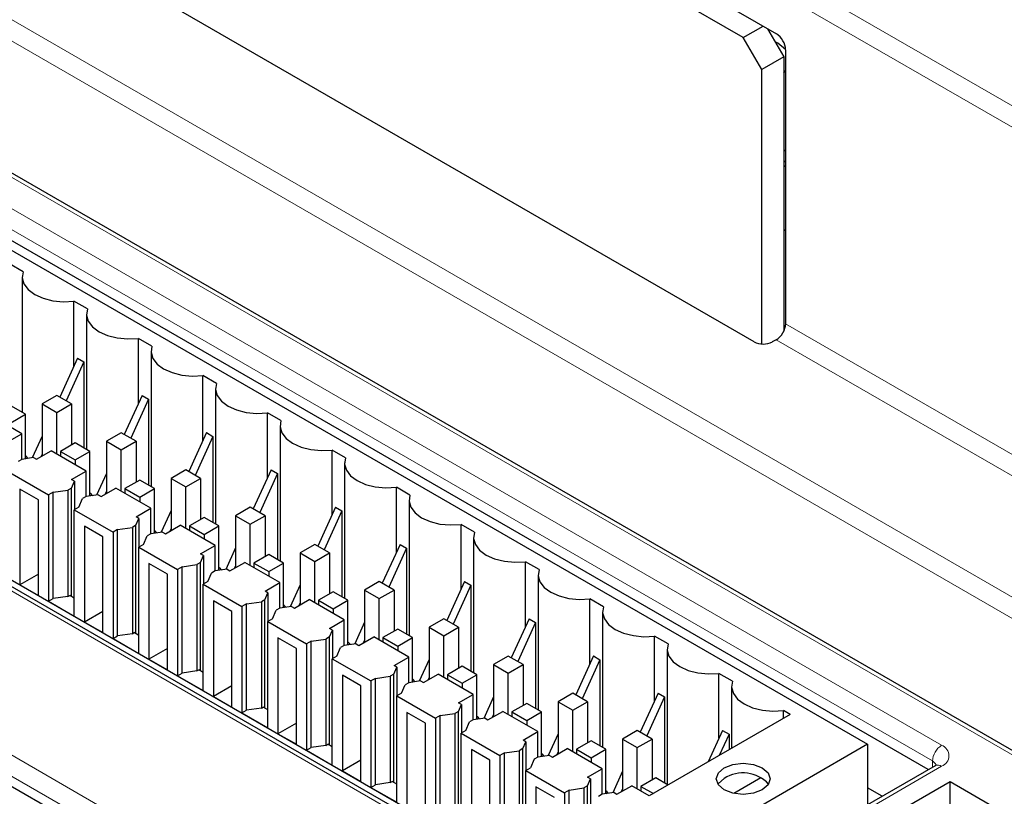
# Paper-space layout 'Blatt2' of a CAD drawing. Header units: millimetres. Extents: x 5 to 418, y 2 to 292.
# Tile 42 of 66: x 102 to 117, y 205 to 217. Entities that reach past the tile are written whole.
import ezdxf

# ---------------------------------------------------------------- set-up
doc = ezdxf.new("R2010")
doc.units = ezdxf.units.MM

psp = doc.layouts.new('Blatt2')

# ---------------------------------------------------------------- linework, layer by layer
at = {"color": 7, "linetype": 'Continuous', "lineweight": 18}
for p, q in [((103.018, 223.926), (131.345, 207.573)), ((131.208, 207.328), (102.875, 223.685)), ((99.874, 218.201), (130.704, 200.404)), ((130.561, 200.159), (99.734, 217.956)), ((130.814, 197.919), (97.916, 216.91)), ((100.26, 215.079), (116.24, 205.854)), ((116.099, 205.612), (100.118, 214.837)), ((113.846, 212.323), (120.041, 208.747)), ((111.154, 202.918), (95.174, 212.143)), ((120.041, 208.421), (113.703, 212.08)), ((98.945, 207.446), (116.906, 197.078)), ((116.764, 196.836), (98.804, 207.204)), ((116.24, 205.53), (111.715, 202.918)), ((116.098, 205.515), (116.099, 205.612))]:
    psp.add_line(p, q, dxfattribs=at)
at = {"color": 7, "linetype": 'Continuous', "lineweight": 25}
for p, q in [((102.933, 222.995), (113.705, 216.777)), ((113.196, 216.719), (102.9, 222.662)), ((113.362, 212.048), (102.597, 218.262)), ((130.814, 197.986), (98.016, 216.92)), ((113.196, 216.719), (113.5, 216.895)), ((113.57, 216.854), (113.818, 216.425)), ((113.479, 216.229), (113.196, 216.719)), ((113.818, 216.425), (113.479, 216.229)), ((113.818, 216.425), (113.818, 212.21)), ((113.846, 216.532), (113.846, 212.323)), ((113.479, 212.015), (113.479, 216.229)), ((113.818, 216.178), (113.846, 216.208)), ((99.266, 215.012), (115.105, 205.868)), ((113.846, 214.988), (113.818, 214.972)), ((113.818, 214.809), (113.846, 214.825)), ((113.846, 214.735), (113.818, 214.751)), ((116.035, 205.479), (100.116, 214.67)), ((113.818, 213.771), (113.846, 213.755)), ((102.142, 213.123), (101.934, 213.243)), ((102.127, 213.044), (102.127, 210.966)), ((103.131, 212.552), (102.924, 212.671)), ((102.924, 211.676), (102.924, 212.671)), ((103.117, 212.473), (103.117, 210.395)), ((111.254, 202.927), (95.274, 212.153)), ((104.121, 211.98), (103.914, 212.1)), ((103.914, 211.105), (103.914, 212.1)), ((113.703, 212.08), (113.642, 212.046)), ((111.483, 202.891), (95.893, 211.891)), ((104.107, 211.901), (104.107, 209.823)), ((102.978, 211.796), (102.706, 211.197)), ((103.077, 211.739), (102.805, 211.14)), ((102.978, 211.796), (103.077, 211.739)), ((103.077, 211.739), (103.077, 210.418)), ((105.111, 211.409), (104.904, 211.528)), ((104.904, 210.534), (104.904, 211.528)), ((105.097, 211.33), (105.097, 209.252)), ((102.66, 211.223), (102.434, 211.093)), ((102.886, 211.093), (102.66, 211.223)), ((103.968, 211.224), (103.696, 210.626)), ((104.067, 211.167), (103.795, 210.568)), ((103.968, 211.224), (104.067, 211.167)), ((104.067, 211.167), (104.067, 209.846)), ((102.179, 210.936), (101.953, 211.067)), ((102.434, 211.093), (102.66, 210.962)), ((102.434, 211.093), (102.434, 210.293)), ((102.66, 210.962), (102.886, 211.093)), ((102.66, 210.326), (102.66, 210.962)), ((102.886, 211.093), (102.886, 210.463)), ((102.123, 210.636), (101.585, 210.946)), ((101.953, 210.805), (102.179, 210.936)), ((102.179, 210.252), (102.179, 210.936)), ((106.101, 210.837), (105.894, 210.957)), ((105.894, 209.962), (105.894, 210.957)), ((106.087, 210.758), (106.087, 208.68)), ((101.896, 210.505), (102.123, 210.636)), ((102.123, 210.244), (102.123, 210.636)), ((102.434, 210.6), (102.282, 210.266)), ((103.65, 210.652), (103.424, 210.521)), ((103.424, 210.521), (103.65, 210.391)), ((103.424, 210.521), (103.424, 209.721)), ((103.876, 210.521), (103.65, 210.652)), ((103.65, 210.391), (103.876, 210.521)), ((103.876, 210.521), (103.876, 209.891)), ((104.958, 210.653), (104.686, 210.054)), ((105.057, 210.596), (104.785, 209.997)), ((104.958, 210.653), (105.057, 210.596)), ((105.057, 210.596), (105.057, 209.275)), ((102.349, 210.244), (102.575, 210.374)), ((103.113, 210.064), (102.575, 210.374)), ((102.943, 210.495), (102.717, 210.365)), ((102.717, 210.365), (102.943, 210.234)), ((102.717, 210.365), (102.717, 210.293)), ((103.169, 210.365), (102.943, 210.495)), ((102.943, 210.234), (103.169, 210.365)), ((103.169, 209.68), (103.169, 210.365)), ((103.65, 209.754), (103.65, 210.391)), ((107.091, 210.266), (106.884, 210.385)), ((106.884, 209.391), (106.884, 210.385)), ((102.122, 210.243), (102.066, 210.211)), ((102.304, 210.27), (102.122, 210.243)), ((102.19, 210.253), (102.179, 210.26)), ((102.304, 210.27), (102.349, 210.244)), ((102.434, 210.325), (102.414, 210.281)), ((102.943, 210.234), (102.943, 210.162)), ((102.886, 209.934), (103.113, 210.064)), ((103.113, 209.672), (103.113, 210.064)), ((104.64, 210.08), (104.414, 209.95)), ((104.866, 209.95), (104.64, 210.08)), ((105.948, 210.081), (105.675, 209.483)), ((105.948, 210.081), (106.047, 210.024)), ((107.077, 210.187), (107.077, 208.109)), ((101.939, 210.04), (102.533, 209.697)), ((102.885, 209.803), (102.931, 209.908)), ((102.931, 209.908), (102.886, 209.934)), ((102.931, 209.908), (102.931, 209.469)), ((103.424, 210.028), (103.272, 209.695)), ((103.933, 209.924), (103.706, 209.793)), ((104.159, 209.793), (103.933, 209.924)), ((104.414, 209.95), (104.64, 209.819)), ((104.414, 209.95), (104.414, 209.15)), ((104.64, 209.819), (104.866, 209.95)), ((104.866, 209.95), (104.866, 209.32)), ((106.047, 210.024), (105.774, 209.425)), ((106.047, 210.024), (106.047, 208.703)), ((102.094, 209.787), (102.094, 208.317)), ((102.377, 209.623), (102.094, 209.787)), ((102.603, 209.738), (102.83, 209.77)), ((102.885, 209.803), (102.83, 209.77)), ((102.83, 209.77), (102.83, 208.137)), ((102.885, 208.138), (102.885, 209.803)), ((103.339, 209.672), (103.565, 209.803)), ((103.424, 209.753), (103.404, 209.71)), ((104.102, 209.493), (103.565, 209.803)), ((103.706, 209.793), (103.933, 209.662)), ((103.706, 209.793), (103.706, 209.721)), ((103.933, 209.662), (104.159, 209.793)), ((104.159, 209.109), (104.159, 209.793)), ((104.64, 209.183), (104.64, 209.819)), ((108.081, 209.694), (107.874, 209.814)), ((107.874, 208.819), (107.874, 209.814)), ((102.377, 208.154), (102.377, 209.623)), ((102.603, 209.738), (102.533, 209.697)), ((102.533, 209.697), (102.533, 208.064)), ((102.603, 208.105), (102.603, 209.738)), ((103, 209.509), (103.056, 209.64)), ((103.112, 209.672), (103.056, 209.64)), ((103.294, 209.698), (103.112, 209.672)), ((103.18, 209.682), (103.169, 209.688)), ((103.294, 209.698), (103.339, 209.672)), ((103.933, 209.662), (103.933, 209.591)), ((108.067, 209.615), (108.067, 207.537)), ((103, 209.509), (102.929, 209.468)), ((102.929, 207.835), (102.929, 209.468)), ((102.929, 209.468), (103.523, 209.125)), ((103.876, 209.362), (104.102, 209.493)), ((104.102, 209.101), (104.102, 209.493)), ((104.414, 209.457), (104.262, 209.124)), ((105.63, 209.509), (105.404, 209.378)), ((105.856, 209.378), (105.63, 209.509)), ((106.938, 209.51), (106.665, 208.911)), ((107.037, 209.453), (106.764, 208.854)), ((106.938, 209.51), (107.037, 209.453)), ((107.037, 209.453), (107.037, 208.132)), ((103.875, 209.231), (103.921, 209.336)), ((103.921, 209.336), (103.876, 209.362)), ((103.921, 209.336), (103.921, 208.898)), ((104.923, 209.352), (104.696, 209.222)), ((105.149, 209.222), (104.923, 209.352)), ((105.404, 209.378), (105.63, 209.248)), ((105.404, 209.378), (105.404, 208.578)), ((105.63, 209.248), (105.856, 209.378)), ((105.856, 209.378), (105.856, 208.748)), ((103.367, 209.052), (103.084, 209.215)), ((103.084, 209.215), (103.084, 207.745)), ((103.593, 209.166), (103.523, 209.125)), ((103.593, 209.166), (103.82, 209.199)), ((103.593, 207.533), (103.593, 209.166)), ((103.875, 209.231), (103.82, 209.199)), ((103.82, 209.199), (103.82, 207.566)), ((103.875, 207.566), (103.875, 209.231)), ((104.329, 209.101), (104.555, 209.232)), ((104.414, 209.182), (104.394, 209.138)), ((105.092, 208.921), (104.555, 209.232)), ((104.696, 209.222), (104.923, 209.091)), ((104.696, 209.222), (104.696, 209.15)), ((104.923, 209.091), (105.149, 209.222)), ((105.149, 208.537), (105.149, 209.222)), ((105.63, 208.611), (105.63, 209.248)), ((109.071, 209.123), (108.864, 209.242)), ((108.864, 208.248), (108.864, 209.242)), ((103.367, 207.582), (103.367, 209.052)), ((103.523, 209.125), (103.523, 207.492)), ((103.989, 208.938), (104.046, 209.068)), ((104.102, 209.1), (104.046, 209.068)), ((104.284, 209.127), (104.102, 209.1)), ((104.17, 209.11), (104.159, 209.117)), ((104.284, 209.127), (104.329, 209.101)), ((104.923, 209.091), (104.923, 209.019)), ((109.057, 209.044), (109.057, 206.966)), ((103.989, 208.938), (103.919, 208.897)), ((103.919, 207.264), (103.919, 208.897)), ((103.919, 208.897), (104.512, 208.554)), ((104.866, 208.791), (105.092, 208.921)), ((105.092, 208.529), (105.092, 208.921)), ((105.404, 208.885), (105.252, 208.552)), ((106.62, 208.938), (106.393, 208.807)), ((106.846, 208.807), (106.62, 208.938)), ((107.928, 208.938), (107.655, 208.34)), ((108.027, 208.881), (107.754, 208.283)), ((107.928, 208.938), (108.027, 208.881)), ((108.027, 208.881), (108.027, 207.56)), ((104.865, 208.66), (104.911, 208.765)), ((104.911, 208.765), (104.866, 208.791)), ((104.911, 208.765), (104.911, 208.326)), ((105.913, 208.781), (105.686, 208.65)), ((106.139, 208.65), (105.913, 208.781)), ((106.393, 208.807), (106.62, 208.676)), ((106.393, 208.807), (106.393, 208.007)), ((106.62, 208.676), (106.846, 208.807)), ((106.846, 208.807), (106.846, 208.177)), ((104.074, 208.644), (104.074, 207.174)), ((104.357, 208.48), (104.074, 208.644)), ((104.583, 208.595), (104.512, 208.554)), ((104.512, 208.554), (104.512, 206.921)), ((104.583, 208.595), (104.81, 208.627)), ((104.583, 206.962), (104.583, 208.595)), ((104.865, 208.66), (104.81, 208.627)), ((104.81, 208.627), (104.81, 206.994)), ((104.865, 206.995), (104.865, 208.66)), ((105.274, 208.555), (105.092, 208.529)), ((105.16, 208.539), (105.149, 208.545)), ((105.274, 208.555), (105.318, 208.529)), ((105.318, 208.529), (105.545, 208.66)), ((105.404, 208.61), (105.384, 208.567)), ((106.082, 208.35), (105.545, 208.66)), ((105.686, 208.65), (105.913, 208.52)), ((105.686, 208.65), (105.686, 208.578)), ((105.913, 208.52), (106.139, 208.65)), ((106.139, 207.966), (106.139, 208.65)), ((106.62, 208.04), (106.62, 208.676)), ((110.061, 208.551), (109.853, 208.671)), ((109.853, 207.676), (109.853, 208.671)), ((102.377, 208.48), (102.094, 208.317)), ((104.357, 207.011), (104.357, 208.48)), ((104.979, 208.366), (105.036, 208.497)), ((105.092, 208.529), (105.036, 208.497)), ((105.913, 208.52), (105.913, 208.448)), ((110.047, 208.472), (110.047, 206.394)), ((102.094, 208.317), (102.377, 208.154)), ((104.979, 208.366), (104.909, 208.325)), ((104.909, 206.692), (104.909, 208.325)), ((104.909, 208.325), (105.502, 207.982)), ((105.856, 208.219), (106.082, 208.35)), ((106.082, 207.958), (106.082, 208.35)), ((106.393, 208.314), (106.242, 207.981)), ((107.61, 208.366), (107.383, 208.235)), ((107.836, 208.235), (107.61, 208.366)), ((108.918, 208.367), (108.645, 207.768)), ((109.017, 208.31), (108.744, 207.711)), ((108.918, 208.367), (109.017, 208.31)), ((109.017, 208.31), (109.017, 206.989)), ((102.533, 208.064), (102.603, 208.105)), ((102.83, 208.137), (102.603, 208.105)), ((102.83, 208.137), (102.858, 208.154)), ((102.929, 208.113), (102.858, 208.154)), ((105.855, 208.088), (105.8, 208.056)), ((105.855, 208.088), (105.901, 208.194)), ((105.855, 206.423), (105.855, 208.088)), ((105.901, 208.194), (105.856, 208.219)), ((105.901, 208.194), (105.901, 207.755)), ((106.308, 207.958), (106.535, 208.089)), ((107.072, 207.778), (106.535, 208.089)), ((106.903, 208.209), (106.676, 208.079)), ((107.129, 208.079), (106.903, 208.209)), ((107.383, 208.235), (107.61, 208.105)), ((107.383, 208.235), (107.383, 207.435)), ((107.61, 208.105), (107.836, 208.235)), ((107.61, 207.468), (107.61, 208.105)), ((107.836, 208.235), (107.836, 207.605)), ((111.051, 207.98), (110.843, 208.1)), ((110.843, 207.105), (110.843, 208.1)), ((102.533, 208.064), (102.929, 207.835)), ((105.347, 207.909), (105.064, 208.072)), ((105.064, 208.072), (105.064, 206.602)), ((105.573, 208.023), (105.502, 207.982)), ((105.502, 207.982), (105.502, 206.349)), ((105.573, 208.023), (105.8, 208.056)), ((105.573, 206.39), (105.573, 208.023)), ((105.8, 208.056), (105.8, 206.423)), ((106.082, 207.957), (106.026, 207.925)), ((106.264, 207.984), (106.082, 207.957)), ((106.15, 207.967), (106.139, 207.974)), ((106.264, 207.984), (106.308, 207.958)), ((106.393, 208.039), (106.374, 207.995)), ((106.676, 208.079), (106.903, 207.948)), ((106.676, 208.079), (106.676, 208.007)), ((106.903, 207.948), (107.129, 208.079)), ((106.903, 207.948), (106.903, 207.876)), ((107.129, 207.394), (107.129, 208.079)), ((103.367, 207.909), (103.084, 207.745)), ((105.347, 206.439), (105.347, 207.909)), ((105.969, 207.795), (105.899, 207.754)), ((105.969, 207.795), (106.026, 207.925)), ((108.6, 207.795), (108.373, 207.664)), ((108.826, 207.664), (108.6, 207.795)), ((109.908, 207.795), (109.635, 207.197)), ((109.908, 207.795), (110.007, 207.738)), ((111.037, 207.901), (111.037, 205.823)), ((103.084, 207.745), (103.367, 207.582)), ((105.899, 206.121), (105.899, 207.754)), ((105.899, 207.754), (106.492, 207.411)), ((106.846, 207.648), (107.072, 207.778)), ((106.891, 207.622), (106.846, 207.648)), ((107.072, 207.386), (107.072, 207.778)), ((107.383, 207.742), (107.232, 207.409)), ((107.893, 207.638), (107.666, 207.507)), ((108.119, 207.507), (107.893, 207.638)), ((108.373, 207.664), (108.6, 207.533)), ((108.373, 207.664), (108.373, 206.864)), ((108.6, 207.533), (108.826, 207.664)), ((108.826, 207.664), (108.826, 207.034)), ((110.007, 207.738), (109.734, 207.14)), ((110.007, 207.738), (110.007, 206.417)), ((97.965, 207.533), (115.784, 197.247)), ((103.523, 207.492), (103.593, 207.533)), ((103.523, 207.492), (103.919, 207.264)), ((103.82, 207.566), (103.593, 207.533)), ((103.82, 207.566), (103.848, 207.582)), ((103.919, 207.541), (103.848, 207.582)), ((106.337, 207.337), (106.054, 207.501)), ((106.054, 207.501), (106.054, 206.031)), ((106.563, 207.452), (106.789, 207.484)), ((106.845, 207.517), (106.789, 207.484)), ((106.789, 207.484), (106.789, 205.851)), ((106.845, 207.517), (106.891, 207.622)), ((106.845, 205.852), (106.845, 207.517)), ((106.891, 207.622), (106.891, 207.184)), ((107.298, 207.386), (107.525, 207.517)), ((108.062, 207.207), (107.525, 207.517)), ((107.666, 207.507), (107.893, 207.377)), ((107.666, 207.507), (107.666, 207.435)), ((107.893, 207.377), (108.119, 207.507)), ((108.119, 206.823), (108.119, 207.507)), ((108.6, 206.897), (108.6, 207.533)), ((112.041, 207.408), (111.833, 207.528)), ((111.833, 206.533), (111.833, 207.528)), ((104.357, 207.337), (104.074, 207.174)), ((106.337, 205.868), (106.337, 207.337)), ((106.563, 207.452), (106.492, 207.411)), ((106.492, 207.411), (106.492, 205.778)), ((106.563, 205.819), (106.563, 207.452)), ((106.959, 207.223), (107.016, 207.354)), ((107.071, 207.386), (107.016, 207.354)), ((107.254, 207.412), (107.071, 207.386)), ((107.14, 207.396), (107.129, 207.402)), ((107.254, 207.412), (107.298, 207.386)), ((107.383, 207.468), (107.364, 207.424)), ((107.893, 207.377), (107.893, 207.305)), ((106.959, 207.223), (106.889, 207.182)), ((106.889, 205.549), (106.889, 207.182)), ((106.889, 207.182), (107.482, 206.84)), ((107.836, 207.076), (108.062, 207.207)), ((108.062, 206.815), (108.062, 207.207)), ((109.59, 207.223), (109.363, 207.092)), ((109.816, 207.092), (109.59, 207.223)), ((110.898, 207.224), (110.625, 206.625)), ((110.898, 207.224), (110.997, 207.167)), ((112.027, 207.329), (112.027, 205.251)), ((104.074, 207.174), (104.357, 207.011)), ((107.835, 206.945), (107.881, 207.051)), ((107.881, 207.051), (107.836, 207.076)), ((107.881, 207.051), (107.881, 206.612)), ((108.373, 207.171), (108.222, 206.838)), ((108.883, 207.066), (108.656, 206.936)), ((109.109, 206.936), (108.883, 207.066)), ((109.363, 207.092), (109.59, 206.962)), ((109.363, 207.092), (109.363, 206.292)), ((109.59, 206.962), (109.816, 207.092)), ((109.816, 207.092), (109.816, 206.462)), ((110.997, 207.167), (110.724, 206.568)), ((110.997, 207.167), (110.997, 205.846)), ((104.512, 206.921), (104.583, 206.962)), ((104.512, 206.921), (104.909, 206.692)), ((104.81, 206.994), (104.583, 206.962)), ((104.81, 206.994), (104.838, 207.011)), ((104.909, 206.97), (104.838, 207.011)), ((107.327, 206.766), (107.044, 206.929)), ((107.044, 206.929), (107.044, 205.459)), ((107.553, 206.88), (107.482, 206.84)), ((107.553, 206.88), (107.779, 206.913)), ((107.553, 205.247), (107.553, 206.88)), ((107.835, 206.945), (107.779, 206.913)), ((107.779, 206.913), (107.779, 205.28)), ((107.835, 205.28), (107.835, 206.945)), ((108.288, 206.815), (108.515, 206.946)), ((108.373, 206.896), (108.354, 206.853)), ((109.052, 206.635), (108.515, 206.946)), ((108.656, 206.936), (108.883, 206.805)), ((108.656, 206.936), (108.656, 206.864)), ((108.883, 206.805), (109.109, 206.936)), ((109.109, 206.251), (109.109, 206.936)), ((109.59, 206.325), (109.59, 206.962)), ((113.031, 206.837), (112.823, 206.957)), ((112.823, 205.962), (112.823, 206.957)), ((105.347, 206.766), (105.064, 206.602)), ((107.327, 205.296), (107.327, 206.766)), ((107.482, 206.84), (107.482, 205.206)), ((107.949, 206.652), (108.006, 206.782)), ((108.061, 206.814), (108.006, 206.782)), ((108.244, 206.841), (108.061, 206.814)), ((108.13, 206.824), (108.119, 206.831)), ((108.244, 206.841), (108.288, 206.815)), ((108.883, 206.805), (108.883, 206.733)), ((113.017, 206.758), (113.017, 205.805)), ((105.064, 206.602), (105.347, 206.439)), ((107.949, 206.652), (107.879, 206.611)), ((107.879, 204.978), (107.879, 206.611)), ((107.879, 206.611), (108.472, 206.268)), ((108.826, 206.505), (109.052, 206.635)), ((109.052, 206.243), (109.052, 206.635)), ((109.363, 206.599), (109.212, 206.266)), ((110.58, 206.652), (110.353, 206.521)), ((110.806, 206.521), (110.58, 206.652)), ((111.888, 206.652), (111.615, 206.054)), ((111.987, 206.595), (111.714, 205.997)), ((111.888, 206.652), (111.987, 206.595)), ((111.987, 206.595), (111.987, 205.274)), ((105.8, 206.423), (105.828, 206.439)), ((105.899, 206.398), (105.828, 206.439)), ((108.825, 206.374), (108.871, 206.479)), ((108.871, 206.479), (108.826, 206.505)), ((108.871, 206.479), (108.871, 206.041)), ((109.872, 206.495), (109.646, 206.364)), ((110.099, 206.364), (109.872, 206.495)), ((110.353, 206.521), (110.58, 206.39)), ((110.353, 206.521), (110.353, 205.721)), ((110.58, 206.39), (110.806, 206.521)), ((110.806, 206.521), (110.806, 205.891)), ((105.502, 206.349), (105.573, 206.39)), ((105.502, 206.349), (105.899, 206.121)), ((105.8, 206.423), (105.573, 206.39)), ((108.034, 206.358), (108.034, 204.888)), ((108.317, 206.194), (108.034, 206.358)), ((108.543, 206.309), (108.472, 206.268)), ((108.543, 206.309), (108.769, 206.341)), ((108.543, 204.676), (108.543, 206.309)), ((108.825, 206.374), (108.769, 206.341)), ((108.769, 206.341), (108.769, 204.708)), ((108.825, 204.709), (108.825, 206.374)), ((109.278, 206.243), (109.505, 206.374)), ((109.363, 206.325), (109.344, 206.281)), ((110.042, 206.064), (109.505, 206.374)), ((109.646, 206.364), (109.872, 206.234)), ((109.646, 206.364), (109.646, 206.292)), ((109.872, 206.234), (110.099, 206.364)), ((110.099, 205.68), (110.099, 206.364)), ((110.58, 205.754), (110.58, 206.39)), ((113.917, 206.325), (111.753, 205.076)), ((113.917, 206.325), (113.813, 206.385)), ((113.813, 206.265), (113.813, 206.385)), ((106.337, 206.194), (106.054, 206.031)), ((108.317, 204.725), (108.317, 206.194)), ((108.472, 206.268), (108.472, 204.635)), ((108.939, 206.08), (108.996, 206.211)), ((109.051, 206.243), (108.996, 206.211)), ((109.234, 206.269), (109.051, 206.243)), ((109.12, 206.253), (109.109, 206.259)), ((109.234, 206.269), (109.278, 206.243)), ((109.872, 206.234), (109.872, 206.162)), ((106.054, 206.031), (106.337, 205.868)), ((108.939, 206.08), (108.868, 206.039)), ((108.868, 204.406), (108.868, 206.039)), ((108.868, 206.039), (109.462, 205.697)), ((109.816, 205.933), (110.042, 206.064)), ((110.042, 205.672), (110.042, 206.064)), ((110.353, 206.028), (110.202, 205.695)), ((111.57, 206.08), (111.343, 205.949)), ((111.796, 205.949), (111.57, 206.08)), ((112.878, 206.081), (112.658, 205.598)), ((112.977, 206.024), (112.827, 205.696)), ((112.878, 206.081), (112.977, 206.024)), ((112.977, 206.024), (112.977, 205.782)), ((106.789, 205.851), (106.563, 205.819)), ((106.789, 205.851), (106.818, 205.868)), ((106.889, 205.827), (106.818, 205.868)), ((109.815, 205.802), (109.861, 205.908)), ((109.861, 205.908), (109.816, 205.933)), ((109.861, 205.908), (109.861, 205.469)), ((110.862, 205.923), (110.636, 205.793)), ((111.089, 205.793), (110.862, 205.923)), ((111.343, 205.949), (111.57, 205.819)), ((111.343, 205.949), (111.343, 205.149)), ((111.57, 205.819), (111.796, 205.949)), ((111.796, 205.949), (111.796, 205.319)), ((115.105, 205.868), (112.135, 204.153)), ((115.105, 205.868), (115.105, 204.942)), ((106.492, 205.778), (106.563, 205.819)), ((106.492, 205.778), (106.889, 205.549)), ((109.307, 205.623), (109.024, 205.786)), ((109.024, 205.786), (109.024, 204.316)), ((109.533, 205.737), (109.462, 205.697)), ((109.462, 205.697), (109.462, 204.063)), ((109.533, 205.737), (109.759, 205.77)), ((109.533, 204.104), (109.533, 205.737)), ((109.815, 205.802), (109.759, 205.77)), ((109.759, 205.77), (109.759, 204.137)), ((109.815, 204.137), (109.815, 205.802)), ((110.041, 205.672), (109.986, 205.639)), ((110.224, 205.698), (110.041, 205.672)), ((110.11, 205.681), (110.099, 205.688)), ((110.224, 205.698), (110.268, 205.672)), ((110.268, 205.672), (110.495, 205.803)), ((110.353, 205.753), (110.333, 205.71)), ((111.032, 205.492), (110.495, 205.803)), ((110.636, 205.793), (110.862, 205.662)), ((110.636, 205.793), (110.636, 205.721)), ((110.862, 205.662), (111.089, 205.793)), ((111.089, 205.108), (111.089, 205.793)), ((111.57, 205.182), (111.57, 205.819)), ((107.327, 205.623), (107.044, 205.459)), ((109.307, 204.153), (109.307, 205.623)), ((109.986, 205.639), (109.929, 205.509)), ((110.862, 205.662), (110.862, 205.59)), ((116.14, 205.54), (111.615, 202.927)), ((116.138, 205.539), (116.14, 205.54)), ((107.044, 205.459), (107.327, 205.296)), ((109.858, 205.468), (109.929, 205.509)), ((109.858, 203.835), (109.858, 205.468)), ((109.858, 205.468), (110.452, 205.125)), ((110.806, 205.362), (111.032, 205.492)), ((111.032, 205.1), (111.032, 205.492)), ((111.343, 205.456), (111.192, 205.123)), ((107.482, 205.206), (107.553, 205.247)), ((107.779, 205.28), (107.553, 205.247)), ((107.779, 205.28), (107.808, 205.296)), ((107.879, 205.255), (107.808, 205.296)), ((110.805, 205.231), (110.749, 205.198)), ((110.805, 205.231), (110.851, 205.336)), ((110.805, 203.566), (110.805, 205.231)), ((110.851, 205.336), (110.806, 205.362)), ((110.851, 205.336), (110.851, 204.898)), ((111.258, 205.1), (111.485, 205.231)), ((111.753, 205.076), (111.485, 205.231)), ((116.371, 205.292), (111.562, 202.516)), ((111.852, 205.352), (111.626, 205.221)), ((111.626, 205.221), (111.816, 205.112)), ((111.626, 205.221), (111.626, 205.149)), ((112.042, 205.243), (111.852, 205.352)), ((113.466, 205.354), (113.05, 205.114)), ((125.62, 199.953), (116.371, 205.292)), ((116.371, 204.857), (116.371, 205.292)), ((107.482, 205.206), (107.879, 204.978)), ((110.297, 205.051), (110.014, 205.215)), ((110.014, 205.215), (110.014, 203.745)), ((110.523, 205.166), (110.452, 205.125)), ((110.452, 205.125), (110.452, 203.492)), ((110.523, 205.166), (110.749, 205.198)), ((110.523, 203.533), (110.523, 205.166)), ((110.749, 205.198), (110.749, 203.565)), ((111.031, 205.1), (110.976, 205.068)), ((111.214, 205.126), (111.031, 205.1)), ((111.1, 205.11), (111.089, 205.116)), ((111.214, 205.126), (111.258, 205.1)), ((111.343, 205.182), (111.323, 205.138)), ((115.328, 205.071), (115.105, 205.2))]:
    psp.add_line(p, q, dxfattribs=at)
at = {"color": 7, "linetype": 'Continuous', "lineweight": 25, "flags": 128}
for points in [[(113.846, 216.536), (113.725, 216.633), (113.686, 216.654)], [(102.142, 213.123), (102.128, 213.029), (102.155, 212.936), (102.22, 212.849), (102.321, 212.775), (102.45, 212.717), (102.599, 212.679), (102.761, 212.663), (102.924, 212.671)], [(103.131, 212.552), (103.118, 212.457), (103.144, 212.364), (103.21, 212.278), (103.311, 212.203), (103.44, 212.145), (103.589, 212.107), (103.751, 212.092), (103.914, 212.1)], [(104.121, 211.98), (104.108, 211.886), (104.134, 211.793), (104.2, 211.706), (104.3, 211.632), (104.43, 211.574), (104.579, 211.536), (104.741, 211.52), (104.904, 211.528)], [(105.111, 211.409), (105.098, 211.314), (105.124, 211.221), (105.19, 211.135), (105.29, 211.06), (105.42, 211.002), (105.569, 210.964), (105.731, 210.949), (105.894, 210.957)], [(106.101, 210.837), (106.088, 210.743), (106.114, 210.65), (106.18, 210.563), (106.28, 210.489), (106.409, 210.431), (106.559, 210.393), (106.721, 210.378), (106.884, 210.385)], [(102.179, 210.299), (102.182, 210.295), (102.216, 210.257)], [(107.091, 210.266), (107.078, 210.171), (107.104, 210.078), (107.17, 209.992), (107.27, 209.917), (107.399, 209.859), (107.549, 209.821), (107.711, 209.806), (107.874, 209.814)], [(103.169, 209.728), (103.172, 209.724), (103.206, 209.685)], [(108.081, 209.694), (108.067, 209.6), (108.094, 209.507), (108.16, 209.42), (108.26, 209.346), (108.389, 209.288), (108.539, 209.25), (108.701, 209.235), (108.864, 209.242)], [(104.159, 209.156), (104.162, 209.152), (104.196, 209.114)], [(109.071, 209.123), (109.057, 209.029), (109.084, 208.935), (109.15, 208.849), (109.25, 208.774), (109.379, 208.716), (109.529, 208.678), (109.691, 208.663), (109.853, 208.671)], [(105.149, 208.585), (105.152, 208.581), (105.186, 208.542)], [(110.061, 208.551), (110.047, 208.457), (110.074, 208.364), (110.14, 208.277), (110.24, 208.203), (110.369, 208.145), (110.519, 208.107), (110.68, 208.092), (110.843, 208.1)], [(106.139, 208.014), (106.142, 208.009), (106.176, 207.971)], [(111.051, 207.98), (111.037, 207.886), (111.064, 207.792), (111.13, 207.706), (111.23, 207.631), (111.359, 207.573), (111.509, 207.536), (111.67, 207.52), (111.833, 207.528)], [(107.129, 207.442), (107.132, 207.438), (107.166, 207.4)], [(112.041, 207.408), (112.027, 207.314), (112.054, 207.221), (112.12, 207.134), (112.22, 207.06), (112.349, 207.002), (112.499, 206.964), (112.66, 206.949), (112.823, 206.957)], [(108.119, 206.871), (108.122, 206.866), (108.155, 206.828)], [(113.031, 206.837), (113.017, 206.743), (113.044, 206.649), (113.11, 206.563), (113.21, 206.488), (113.339, 206.43), (113.489, 206.393), (113.65, 206.377), (113.813, 206.385)], [(109.109, 206.299), (109.112, 206.295), (109.145, 206.257)], [(110.099, 205.728), (110.102, 205.723), (110.135, 205.685)], [(112.904, 205.506), (113.038, 205.558), (113.196, 205.576), (113.354, 205.558), (113.488, 205.506), (113.578, 205.429), (113.609, 205.337), (113.578, 205.246), (113.488, 205.169), (113.354, 205.117), (113.196, 205.099), (113.038, 205.117), (112.904, 205.169), (112.814, 205.246), (112.782, 205.337), (112.814, 205.429), (112.904, 205.506)], [(112.904, 205.343), (112.814, 205.265), (112.807, 205.256)], [(111.089, 205.156), (111.092, 205.152), (111.125, 205.114)]]:
    psp.add_lwpolyline(points, dxfattribs=at)
at = {"color": 7, "linetype": 'Continuous', "lineweight": 25}
for centre, radius, start, end in [((113.504, 212.321), 0.308, 242.6565, 296.7662), ((113.192, 204.895), 0.533, 42.6006, 122.8177)]:
    psp.add_arc(centre, radius, start, end, dxfattribs=at)
at = {"color": 7, "linetype": 'Continuous', "lineweight": 18}
for centre, radius, start, end in [((116.407, 205.594), 0.308, 122.6523, 176.7703), ((116.179, 205.692), 0.173, 290.7834, 69.2166), ((116.053, 205.516), 0.106, 17.4139, 64.5329), ((116.182, 205.45), 0.0988, 53.7667, 114.9229)]:
    psp.add_arc(centre, radius, start, end, dxfattribs=at)
at = {"color": 7, "linetype": 'Continuous', "lineweight": 25}
for centre, major_axis, ratio, start_param, end_param in [((113.705, 216.613), (-0.1, 0.173), 0.577557, 3.927224, 5.497716), ((113.703, 212.243), (0.103, 0.172), 0.587369, 3.935946, 5.506743)]:
    psp.add_ellipse(centre, major_axis=major_axis, ratio=ratio, start_param=start_param, end_param=end_param, dxfattribs=at)
at = {"color": 7, "linetype": 'Continuous', "lineweight": 18}
for centre, major_axis, ratio, start_param, end_param in [((368.433, 359.439), (379.985, 5.827), 0.587244, 3.834585, 4.001386), ((368.433, 347.951), (379.987, -5.634), 0.567146, 3.873355, 3.997444), ((368.418, 360.41), (378.785, 5.828), 0.587275, 3.871004, 3.964908)]:
    psp.add_ellipse(centre, major_axis=major_axis, ratio=ratio, start_param=start_param, end_param=end_param, dxfattribs=at)
at = {"color": 7, "linetype": 'Continuous', "lineweight": 25}
for points, knots in [([(83.751, 207.78), (84.56, 207.256), (86.903, 205.736), (90.854, 203.255), (95.634, 200.356), (100.505, 197.506), (105.465, 194.706), (110.513, 191.958), (114.4, 189.913), (116.603, 188.784), (117.076, 188.542)], [0, 0, 0, 0, 0.0774167, 0.2244859, 0.3715556, 0.5186246, 0.6656928, 0.8127599, 0.959826, 1, 1, 1, 1]), ([(116.162, 205.556), (116.162, 205.556), (116.163, 205.555), (116.148, 205.545), (116.14, 205.54)], [0, 0, 0, 0, 0.497843, 1, 1, 1, 1])]:
    psp.add_open_spline(points, degree=3, knots=knots, dxfattribs=at)

doc.saveas('drawing.dxf')
